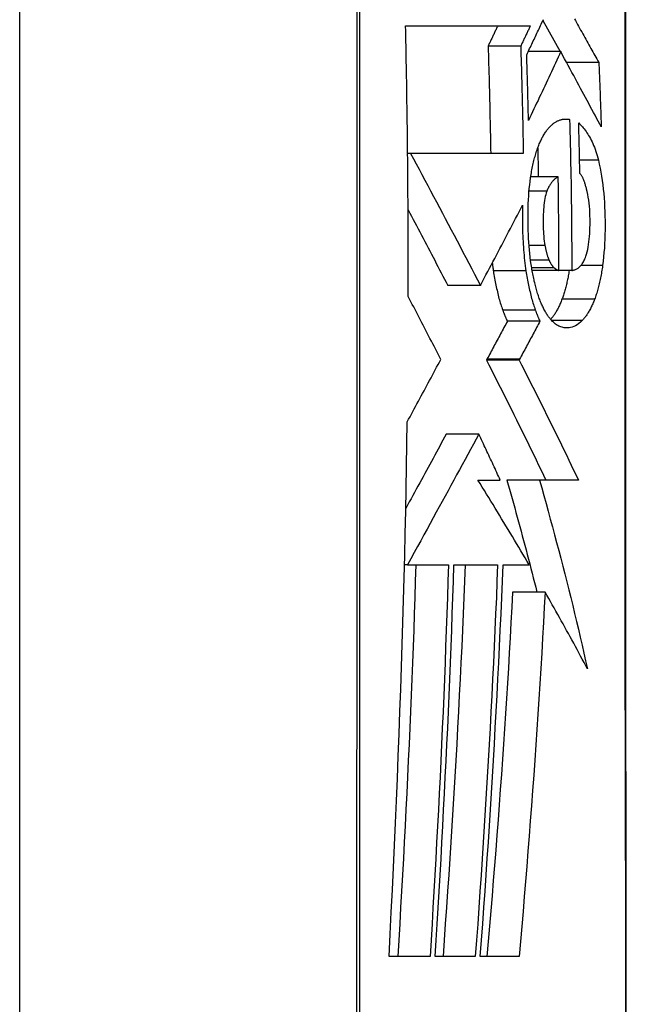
# Model space of a CAD drawing. Header units: inches. Extents: x 19 to 626, y 56 to 294.
# Tile 242 of 256: x 176.626 to 176.781, y 192.877 to 193.129. Entities that reach past the tile are written whole.
import ezdxf

# ---------------------------------------------------------------- set-up
doc = ezdxf.new("R2010")
doc.units = ezdxf.units.IN
doc.header["$MEASUREMENT"] = 0
doc.layers.add('Visible Edges(ANSI)', color=7, linetype='Continuous', lineweight=25)
doc.layers.add('Visible Tangent Edges(ANSI)', color=7, linetype='Continuous', lineweight=25)

msp = doc.modelspace()

# ---------------------------------------------------------------- linework, layer by layer
at = {"layer": 'Visible Edges(ANSI)'}
for p, q in [((176.62591, 192.63574), (176.62591, 193.49311)), ((176.72456, 193.12725), (176.75644, 193.12725)), ((176.75964, 193.1286), (176.76405, 193.1207)), ((176.75397, 193.12209), (176.74564, 193.12209)), ((176.7642, 193.1207), (176.75591, 193.1207)), ((176.77394, 193.11791), (176.7657, 193.11791)), ((176.76648, 193.10336), (176.76461, 193.10336)), ((176.72506, 193.09532), (176.72506, 193.09613)), ((176.72507, 193.09463), (176.72506, 193.09532)), ((176.72585, 193.09463), (176.72507, 193.09463)), ((176.75465, 193.09463), (176.72585, 193.09463)), ((176.76356, 193.08865), (176.75654, 193.08865)), ((176.76376, 193.06473), (176.7569, 193.06473)), ((176.76702, 193.06473), (176.76376, 193.06473)), ((176.74368, 193.06091), (176.73534, 193.06091)), ((176.74368, 193.06091), (176.74377, 193.06107)), ((176.75891, 193.05173), (176.75057, 193.05173)), ((176.74535, 193.04204), (176.74523, 193.0418)), ((176.75357, 193.0418), (176.74523, 193.0418)), ((176.75369, 193.04204), (176.75357, 193.0418)), ((176.74328, 193.02284), (176.73495, 193.02284)), ((176.74303, 193.01111), (176.74877, 193.01111)), ((176.75879, 193.01112), (176.75045, 193.01112)), ((176.76872, 193.01111), (176.75879, 193.01112)), ((176.72505, 192.98943), (176.72428, 192.98943)), ((176.72505, 192.98943), (176.72505, 192.98943)), ((176.72505, 192.98943), (176.7355, 192.98943)), ((176.73691, 192.98943), (176.74807, 192.98943)), ((176.74946, 192.98943), (176.75616, 192.98943)), ((176.7602, 192.98248), (176.75188, 192.98248)), ((176.73082, 192.88926), (176.72032, 192.88926)), ((176.74238, 192.88926), (176.73213, 192.88926)), ((176.75358, 192.88926), (176.74365, 192.88926))]:
    msp.add_line(p, q, dxfattribs=at)
at = {"layer": 'Visible Edges(ANSI)', "flags": 128}
for points in [[(176.78097, 192.86695), (176.78095, 192.88165), (176.78094, 192.89684), (176.78092, 192.91247), (176.78091, 192.92849), (176.78089, 192.94485), (176.78088, 192.96147), (176.78086, 192.97831), (176.78085, 192.99529), (176.78085, 193.01242), (176.78084, 193.02974), (176.78084, 193.04719), (176.78083, 193.06471), (176.78084, 193.08222), (176.78084, 193.09967), (176.78085, 193.11699), (176.78085, 193.13413)], [(176.72506, 193.09613), (176.72504, 193.09742), (176.72503, 193.09872), (176.72501, 193.10002), (176.725, 193.10132), (176.72498, 193.10261), (176.72496, 193.10391), (176.72494, 193.10521), (176.72493, 193.10651), (176.72491, 193.10781), (176.72489, 193.1091), (176.72487, 193.1104), (176.72485, 193.1117), (176.72483, 193.11299), (176.7248, 193.11429), (176.72478, 193.11559), (176.72476, 193.11688), (176.72474, 193.11818), (176.72471, 193.11948), (176.72469, 193.12077), (176.72466, 193.12207), (176.72464, 193.12336), (176.72461, 193.12466), (176.72459, 193.12595), (176.72456, 193.12725)], [(176.74811, 193.12725), (176.74801, 193.12704), (176.7479, 193.12682), (176.7478, 193.1266), (176.7477, 193.12639), (176.7476, 193.12617), (176.74749, 193.12596), (176.74739, 193.12574), (176.74729, 193.12553), (176.74719, 193.12531), (176.74708, 193.1251), (176.74698, 193.12488), (176.74688, 193.12467), (176.74678, 193.12445), (176.74667, 193.12424), (176.74657, 193.12402), (176.74647, 193.12381), (176.74636, 193.12359), (176.74626, 193.12338), (176.74616, 193.12316), (176.74605, 193.12295), (176.74595, 193.12273), (176.74585, 193.12252), (176.74574, 193.1223), (176.74564, 193.12209)], [(176.75644, 193.12725), (176.75633, 193.12704), (176.75623, 193.12682), (176.75613, 193.1266), (176.75603, 193.12639), (176.75593, 193.12617), (176.75582, 193.12596), (176.75572, 193.12574), (176.75562, 193.12553), (176.75552, 193.12531), (176.75541, 193.1251), (176.75531, 193.12488), (176.75521, 193.12467), (176.7551, 193.12445), (176.755, 193.12424), (176.7549, 193.12402), (176.7548, 193.12381), (176.75469, 193.12359), (176.75459, 193.12338), (176.75449, 193.12316), (176.75438, 193.12295), (176.75428, 193.12273), (176.75418, 193.12252), (176.75407, 193.1223), (176.75397, 193.12209)], [(176.75551, 193.11987), (176.7557, 193.12026), (176.75589, 193.12066), (176.75607, 193.12105), (176.75626, 193.12144), (176.75645, 193.12183), (176.75663, 193.12223), (176.75682, 193.12262), (176.75701, 193.12301), (176.75719, 193.1234), (176.75738, 193.1238), (176.75757, 193.12419), (176.75775, 193.12458), (176.75794, 193.12497), (176.75812, 193.12537), (176.75831, 193.12576), (176.75849, 193.12615), (176.75868, 193.12655), (176.75886, 193.12694), (176.75905, 193.12733), (176.75923, 193.12772), (176.75941, 193.12812), (176.7596, 193.12851), (176.75978, 193.1289)], [(176.76769, 193.12909), (176.76796, 193.1286), (176.76823, 193.12812), (176.7685, 193.12764), (176.76877, 193.12716), (176.76904, 193.12668), (176.7693, 193.1262), (176.76957, 193.12573), (176.76984, 193.12525), (176.7701, 193.12478), (176.77036, 193.12431), (176.77062, 193.12384), (176.77088, 193.12337), (176.77114, 193.12291), (176.7714, 193.12244), (176.77166, 193.12198), (176.77192, 193.12152), (176.77218, 193.12106), (176.77243, 193.12061), (176.77269, 193.12015), (176.77294, 193.1197), (176.77319, 193.11925), (176.77344, 193.1188), (176.77369, 193.11835), (176.77394, 193.11791)], [(176.74564, 193.12209), (176.74568, 193.12094), (176.74571, 193.1198), (176.74575, 193.11866), (176.74578, 193.11752), (176.74581, 193.11637), (176.74585, 193.11523), (176.74588, 193.11409), (176.74591, 193.11294), (176.74594, 193.1118), (176.74597, 193.11066), (176.746, 193.10952), (176.74603, 193.10837), (176.74605, 193.10723), (176.74608, 193.10608), (176.74611, 193.10494), (176.74613, 193.1038), (176.74616, 193.10265), (176.74618, 193.10151), (176.7462, 193.10036), (176.74623, 193.09921), (176.74625, 193.09807), (176.74627, 193.09692), (176.74629, 193.09578), (176.74631, 193.09463)], [(176.75397, 193.12209), (176.75401, 193.12094), (176.75404, 193.1198), (176.75408, 193.11866), (176.75411, 193.11751), (176.75415, 193.11637), (176.75418, 193.11522), (176.75421, 193.11408), (176.75424, 193.11294), (176.75427, 193.11179), (176.7543, 193.11065), (176.75433, 193.1095), (176.75436, 193.10836), (176.75439, 193.10722), (176.75442, 193.10607), (176.75444, 193.10493), (176.75447, 193.10379), (176.75449, 193.10264), (176.75452, 193.1015), (176.75454, 193.10036), (176.75456, 193.09921), (176.75459, 193.09807), (176.75461, 193.09692), (176.75463, 193.09578), (176.75465, 193.09463)], [(176.75597, 193.10309), (176.75595, 193.10379), (176.75593, 193.10449), (176.75592, 193.10519), (176.7559, 193.10589), (176.75588, 193.10659), (176.75587, 193.10729), (176.75585, 193.10799), (176.75583, 193.10869), (176.75581, 193.10939), (176.7558, 193.11009), (176.75578, 193.11079), (176.75576, 193.11149), (176.75574, 193.11219), (176.75572, 193.11289), (176.7557, 193.11358), (176.75568, 193.11428), (176.75566, 193.11498), (176.75564, 193.11568), (176.75562, 193.11638), (176.7556, 193.11708), (176.75558, 193.11778), (176.75556, 193.11848), (176.75553, 193.11917), (176.75551, 193.11987)], [(176.7642, 193.1207), (176.76386, 193.11997), (176.76352, 193.11923), (176.76319, 193.1185), (176.76285, 193.11776), (176.76251, 193.11703), (176.76217, 193.11629), (176.76183, 193.11555), (176.76149, 193.11482), (176.76115, 193.11408), (176.76081, 193.11335), (176.76046, 193.11261), (176.76012, 193.11188), (176.75978, 193.11114), (176.75943, 193.11041), (176.75909, 193.10968), (176.75874, 193.10894), (176.7584, 193.10821), (176.75805, 193.10748), (176.7577, 193.10675), (176.75736, 193.10601), (176.75701, 193.10528), (176.75666, 193.10455), (176.75631, 193.10382), (176.75597, 193.10309)], [(176.77456, 193.10144), (176.77417, 193.10217), (176.77377, 193.10291), (176.77338, 193.10364), (176.77298, 193.10439), (176.77258, 193.10513), (176.77218, 193.10588), (176.77177, 193.10663), (176.77137, 193.10739), (176.77096, 193.10815), (176.77054, 193.10892), (176.77012, 193.1097), (176.7697, 193.11048), (176.76928, 193.11127), (176.76884, 193.11207), (176.76841, 193.11288), (176.76797, 193.1137), (176.76752, 193.11454), (176.76706, 193.11538), (176.7666, 193.11623), (176.76614, 193.1171), (176.76566, 193.11798), (176.76518, 193.11887), (176.76469, 193.11978), (176.7642, 193.1207)], [(176.77394, 193.11791), (176.77397, 193.11722), (176.774, 193.11653), (176.77403, 193.11585), (176.77406, 193.11516), (176.77409, 193.11448), (176.77412, 193.11379), (176.77414, 193.11311), (176.77417, 193.11242), (176.7742, 193.11173), (176.77423, 193.11105), (176.77425, 193.11036), (176.77428, 193.10968), (176.7743, 193.10899), (176.77433, 193.1083), (176.77435, 193.10762), (176.77438, 193.10693), (176.7744, 193.10624), (176.77443, 193.10556), (176.77445, 193.10487), (176.77447, 193.10418), (176.7745, 193.1035), (176.77452, 193.10281), (176.77454, 193.10212), (176.77456, 193.10144)], [(176.75896, 193.09761), (176.75909, 193.09789), (176.75922, 193.09816), (176.75935, 193.09842), (176.75949, 193.09868), (176.75962, 193.09893), (176.75976, 193.09917), (176.75989, 193.0994), (176.76003, 193.09963), (176.76017, 193.09985), (176.76031, 193.10006), (176.76045, 193.10027), (176.76059, 193.10047), (176.76074, 193.10066), (176.76088, 193.10084), (176.76103, 193.10102), (176.76117, 193.10119), (176.76132, 193.10135), (176.76147, 193.10151), (176.76162, 193.10166), (176.76177, 193.10181), (176.76192, 193.10195), (176.76207, 193.10208), (176.76223, 193.1022), (176.76238, 193.10232)], [(176.76238, 193.10232), (176.76255, 193.10244), (176.76271, 193.10256), (176.76288, 193.10266), (176.76305, 193.10276), (176.76322, 193.10286), (176.76339, 193.10294), (176.76356, 193.10302), (176.76373, 193.10309), (176.7639, 193.10316), (176.76407, 193.10322), (176.76424, 193.10327), (176.76441, 193.10331), (176.76458, 193.10335), (176.76475, 193.10338), (176.76492, 193.10341), (176.76509, 193.10343), (176.76527, 193.10344), (176.76544, 193.10345), (176.76561, 193.10345), (176.76578, 193.10344), (176.76596, 193.10343), (176.76613, 193.10341), (176.76631, 193.10339), (176.76648, 193.10336)], [(176.76648, 193.10336), (176.76652, 193.10175), (176.76657, 193.10014), (176.76661, 193.09853), (176.76664, 193.09692), (176.76668, 193.09531), (176.76672, 193.0937), (176.76675, 193.09209), (176.76678, 193.09048), (176.76681, 193.08887), (176.76684, 193.08726), (176.76686, 193.08566), (176.76689, 193.08405), (176.76691, 193.08244), (176.76693, 193.08083), (176.76695, 193.07922), (176.76696, 193.07761), (176.76698, 193.076), (176.76699, 193.07439), (176.767, 193.07278), (176.76701, 193.07117), (176.76702, 193.06956), (176.76702, 193.06795), (176.76702, 193.06634), (176.76702, 193.06473)], [(176.7688, 193.10243), (176.76904, 193.1022), (176.76927, 193.10197), (176.76951, 193.10172), (176.76975, 193.10146), (176.76998, 193.10119), (176.77022, 193.1009), (176.77045, 193.1006), (176.77068, 193.10028), (176.7709, 193.09995), (176.77113, 193.0996), (176.77135, 193.09924), (176.77157, 193.09886), (176.77179, 193.09846), (176.772, 193.09805), (176.77221, 193.09761), (176.77241, 193.09716), (176.77261, 193.09669), (176.7728, 193.09621), (176.77299, 193.0957), (176.77317, 193.09518), (176.77334, 193.09464), (176.77351, 193.09408), (176.77367, 193.0935), (176.77383, 193.0929)], [(176.76911, 193.08948), (176.7691, 193.09002), (176.76909, 193.09056), (176.76908, 193.0911), (176.76906, 193.09164), (176.76905, 193.09218), (176.76904, 193.09272), (176.76903, 193.09326), (176.76902, 193.0938), (176.76901, 193.09434), (176.76899, 193.09488), (176.76898, 193.09542), (176.76897, 193.09596), (176.76896, 193.0965), (176.76894, 193.09704), (176.76893, 193.09757), (176.76892, 193.09811), (176.7689, 193.09865), (176.76889, 193.09919), (176.76887, 193.09973), (176.76886, 193.10027), (176.76885, 193.10081), (176.76883, 193.10135), (176.76882, 193.10189), (176.7688, 193.10243)], [(176.75664, 193.08927), (176.75671, 193.08969), (176.75678, 193.09009), (176.75686, 193.09049), (176.75693, 193.09089), (176.75701, 193.09128), (176.75709, 193.09167), (176.75718, 193.09205), (176.75727, 193.09243), (176.75736, 193.0928), (176.75745, 193.09316), (176.75754, 193.09352), (176.75764, 193.09388), (176.75774, 193.09422), (176.75784, 193.09457), (176.75794, 193.0949), (176.75805, 193.09523), (176.75815, 193.09555), (176.75826, 193.09587), (176.75838, 193.09618), (176.75849, 193.09648), (176.7586, 193.09677), (176.75872, 193.09706), (176.75884, 193.09734), (176.75896, 193.09761)], [(176.72522, 193.05805), (176.72523, 193.05958), (176.72523, 193.0611), (176.72523, 193.06263), (176.72523, 193.06415), (176.72523, 193.06567), (176.72523, 193.0672), (176.72523, 193.06872), (176.72522, 193.07025), (176.72522, 193.07177), (176.72522, 193.0733), (176.72521, 193.07482), (176.7252, 193.07634), (176.7252, 193.07787), (176.72519, 193.07939), (176.72518, 193.08092), (176.72517, 193.08244), (176.72516, 193.08397), (176.72515, 193.08549), (176.72514, 193.08702), (176.72513, 193.08854), (176.72512, 193.09006), (176.7251, 193.09159), (176.72509, 193.09311), (176.72507, 193.09463)], [(176.72585, 193.09463), (176.72657, 193.0933), (176.72728, 193.09195), (176.72801, 193.09059), (176.72874, 193.08922), (176.72947, 193.08784), (176.73021, 193.08645), (176.73095, 193.08505), (176.7317, 193.08365), (176.73244, 193.08224), (176.73319, 193.08083), (176.73395, 193.07941), (176.7347, 193.07799), (176.73545, 193.07657), (176.73621, 193.07514), (176.73696, 193.07371), (176.73772, 193.07228), (176.73847, 193.07085), (176.73922, 193.06942), (176.73997, 193.068), (176.74072, 193.06657), (176.74147, 193.06515), (176.74221, 193.06373), (176.74295, 193.06232), (176.74368, 193.06091)], [(176.75833, 193.09604), (176.75833, 193.09574), (176.75834, 193.09543), (176.75835, 193.09512), (176.75835, 193.09481), (176.75836, 193.0945), (176.75837, 193.0942), (176.75837, 193.09389), (176.75838, 193.09358), (176.75839, 193.09327), (176.75839, 193.09297), (176.7584, 193.09266), (176.7584, 193.09235), (176.75841, 193.09204), (176.75842, 193.09173), (176.75842, 193.09143), (176.75843, 193.09112), (176.75843, 193.09081), (176.75844, 193.0905), (176.75845, 193.09019), (176.75845, 193.08988), (176.75846, 193.08958), (176.75846, 193.08927), (176.75847, 193.08896), (176.75847, 193.08865)], [(176.77383, 193.0929), (176.77406, 193.09192), (176.77427, 193.09091), (176.77447, 193.08988), (176.77465, 193.08883), (176.77481, 193.08774), (176.77496, 193.08664), (176.77509, 193.08552), (176.7752, 193.08439), (176.7753, 193.08325), (176.77537, 193.0821), (176.77544, 193.08094), (176.77549, 193.07977), (176.77552, 193.0786), (176.77554, 193.07742), (176.77555, 193.07625), (176.77554, 193.07507), (176.77552, 193.0739), (176.77548, 193.07273), (176.77543, 193.07157), (176.77536, 193.07043), (176.77527, 193.06929), (176.77517, 193.06817), (176.77505, 193.06706), (176.77491, 193.06597)], [(176.75666, 193.06623), (176.75652, 193.06715), (176.7564, 193.06808), (176.7563, 193.06903), (176.7562, 193.06999), (176.75612, 193.07096), (176.75604, 193.07194), (176.75598, 193.07292), (176.75593, 193.07391), (176.7559, 193.07491), (176.75587, 193.07591), (176.75585, 193.07691), (176.75585, 193.07791), (176.75585, 193.0789), (176.75586, 193.07989), (176.75588, 193.08087), (176.75592, 193.08185), (176.75596, 193.08282), (176.75602, 193.08379), (176.75609, 193.08474), (176.75617, 193.08567), (176.75627, 193.0866), (176.75638, 193.0875), (176.7565, 193.0884), (176.75664, 193.08927)], [(176.77082, 193.08554), (176.77076, 193.08576), (176.7707, 193.08597), (176.77065, 193.08619), (176.77058, 193.0864), (176.77052, 193.0866), (176.77046, 193.08681), (176.7704, 193.08701), (176.77033, 193.08721), (176.77026, 193.0874), (176.77019, 193.08759), (176.77013, 193.08777), (176.77005, 193.08795), (176.76998, 193.08812), (176.76991, 193.08828), (176.76983, 193.08844), (176.76976, 193.08859), (176.76968, 193.08873), (176.7696, 193.08887), (176.76952, 193.08899), (176.76944, 193.08911), (176.76936, 193.08922), (176.76928, 193.08932), (176.76919, 193.0894), (176.76911, 193.08948)], [(176.76356, 193.08865), (176.76343, 193.08858), (176.7633, 193.0885), (176.76317, 193.08842), (176.76304, 193.08833), (176.76291, 193.08823), (176.76278, 193.08813), (176.76265, 193.08803), (176.76252, 193.08791), (176.76239, 193.08779), (176.76226, 193.08766), (176.76214, 193.08753), (176.76201, 193.08739), (176.76189, 193.08724), (176.76177, 193.08708), (176.76165, 193.08691), (176.76153, 193.08674), (176.76141, 193.08655), (176.7613, 193.08636), (176.76118, 193.08616), (176.76107, 193.08594), (176.76096, 193.08572), (176.76086, 193.08548), (176.76076, 193.08523), (176.76066, 193.08497)], [(176.76376, 193.06473), (176.76376, 193.06573), (176.76376, 193.06672), (176.76376, 193.06772), (176.76376, 193.06872), (176.76375, 193.06971), (176.76375, 193.07071), (176.76374, 193.07171), (176.76374, 193.0727), (176.76373, 193.0737), (176.76373, 193.0747), (176.76372, 193.07569), (176.76371, 193.07669), (176.7637, 193.07769), (176.76369, 193.07868), (176.76368, 193.07968), (176.76367, 193.08068), (176.76366, 193.08167), (176.76365, 193.08267), (176.76364, 193.08367), (176.76362, 193.08467), (176.76361, 193.08566), (176.7636, 193.08666), (176.76358, 193.08766), (176.76356, 193.08865)], [(176.76066, 193.08497), (176.76051, 193.08455), (176.76038, 193.0841), (176.76026, 193.08362), (176.76015, 193.0831), (176.76006, 193.08257), (176.75998, 193.08202), (176.75991, 193.08145), (176.75986, 193.08087), (176.75981, 193.08027), (176.75978, 193.07967), (176.75975, 193.07905), (176.75973, 193.07844), (176.75973, 193.07782), (176.75972, 193.07721), (176.75973, 193.07658), (176.75974, 193.07595), (176.75976, 193.07532), (176.75979, 193.07469), (176.75983, 193.07407), (176.75987, 193.07345), (176.75993, 193.07284), (176.76, 193.07224), (176.76008, 193.07166), (176.76018, 193.0711)], [(176.77064, 193.06835), (176.77081, 193.06889), (176.77096, 193.06946), (176.7711, 193.07006), (176.77123, 193.0707), (176.77133, 193.07135), (176.77142, 193.07203), (176.7715, 193.07272), (176.77157, 193.07343), (176.77162, 193.07415), (176.77166, 193.07488), (176.77168, 193.07561), (176.7717, 193.07635), (176.7717, 193.0771), (176.7717, 193.07786), (176.77169, 193.07869), (176.77166, 193.07951), (176.77161, 193.08032), (176.77155, 193.08113), (176.77147, 193.08192), (176.77137, 193.0827), (176.77126, 193.08345), (176.77113, 193.08417), (176.77098, 193.08487), (176.77082, 193.08554)], [(176.72519, 193.0802), (176.72561, 193.0794), (176.72604, 193.0786), (176.72646, 193.07779), (176.72689, 193.07699), (176.72731, 193.07618), (176.72774, 193.07538), (176.72817, 193.07457), (176.72859, 193.07376), (176.72902, 193.07296), (176.72944, 193.07215), (176.72987, 193.07134), (176.73029, 193.07053), (176.73072, 193.06973), (176.73114, 193.06892), (176.73157, 193.06811), (176.73199, 193.06731), (176.73241, 193.06651), (176.73283, 193.0657), (176.73325, 193.0649), (176.73367, 193.0641), (176.73409, 193.0633), (176.73451, 193.0625), (176.73493, 193.06171), (176.73534, 193.06091)], [(176.74377, 193.06107), (176.74421, 193.06191), (176.74466, 193.06275), (176.7451, 193.06359), (176.74554, 193.06443), (176.74599, 193.06527), (176.74644, 193.06611), (176.74688, 193.06696), (176.74733, 193.06781), (176.74778, 193.06866), (176.74822, 193.0695), (176.74867, 193.07035), (176.74912, 193.0712), (176.74956, 193.07206), (176.75001, 193.07291), (176.75046, 193.07376), (176.7509, 193.07461), (176.75135, 193.07546), (176.75179, 193.07631), (176.75224, 193.07716), (176.75268, 193.07801), (176.75312, 193.07886), (176.75356, 193.07971), (176.754, 193.08056), (176.75444, 193.08141)], [(176.75444, 193.08141), (176.75443, 193.0807), (176.75441, 193.07999), (176.7544, 193.07928), (176.7544, 193.07857), (176.7544, 193.07786), (176.7544, 193.07714), (176.75441, 193.07642), (176.75442, 193.0757), (176.75444, 193.07499), (176.75447, 193.07427), (176.75449, 193.07355), (176.75453, 193.07284), (176.75457, 193.07213), (176.75461, 193.07142), (176.75466, 193.07071), (176.75471, 193.07001), (176.75477, 193.06931), (176.75483, 193.06862), (176.7549, 193.06793), (176.75498, 193.06725), (176.75506, 193.06658), (176.75514, 193.06591), (176.75523, 193.06524), (176.75533, 193.06459)], [(176.76018, 193.0711), (176.76021, 193.07092), (176.76025, 193.07074), (176.76028, 193.07056), (176.76032, 193.07039), (176.76035, 193.07022), (176.76039, 193.07005), (176.76043, 193.06988), (176.76047, 193.06971), (176.76051, 193.06954), (176.76055, 193.06938), (176.76059, 193.06922), (176.76064, 193.06906), (176.76068, 193.0689), (176.76072, 193.06875), (176.76077, 193.0686), (176.76082, 193.06845), (176.76086, 193.0683), (176.76091, 193.06816), (176.76096, 193.06802), (176.76101, 193.06789), (176.76106, 193.06775), (176.76112, 193.06762), (176.76117, 193.06749), (176.76122, 193.06737)], [(176.74671, 193.06663), (176.74672, 193.06654), (176.74673, 193.06646), (176.74674, 193.06637), (176.74675, 193.06629), (176.74676, 193.0662), (176.74677, 193.06611), (176.74678, 193.06603), (176.7468, 193.06594), (176.74681, 193.06586), (176.74682, 193.06577), (176.74683, 193.06569), (176.74684, 193.0656), (176.74685, 193.06552), (176.74687, 193.06543), (176.74688, 193.06535), (176.74689, 193.06526), (176.7469, 193.06518), (176.74691, 193.06509), (176.74693, 193.06501), (176.74694, 193.06492), (176.74695, 193.06484), (176.74696, 193.06475), (176.74698, 193.06467), (176.74699, 193.06459)], [(176.76122, 193.06737), (176.76127, 193.06726), (176.76132, 193.06715), (176.76137, 193.06704), (176.76142, 193.06694), (176.76148, 193.06684), (176.76153, 193.06674), (176.76158, 193.06664), (176.76163, 193.06655), (176.76168, 193.06646), (176.76174, 193.06637), (176.76179, 193.06628), (176.76185, 193.0662), (176.7619, 193.06612), (176.76196, 193.06604), (176.76201, 193.06596), (176.76207, 193.06589), (176.76212, 193.06582), (176.76218, 193.06575), (176.76224, 193.06568), (176.7623, 193.06562), (176.76235, 193.06556), (176.76241, 193.06551), (176.76247, 193.06545), (176.76253, 193.0654)], [(176.76702, 193.06473), (176.76719, 193.06475), (176.76735, 193.06478), (176.76751, 193.06482), (176.76768, 193.06487), (176.76784, 193.06492), (176.768, 193.06498), (176.76816, 193.06506), (176.76832, 193.06514), (176.76848, 193.06523), (176.76864, 193.06534), (176.7688, 193.06545), (176.76896, 193.06558), (176.76911, 193.06572), (176.76927, 193.06588), (176.76942, 193.06605), (176.76957, 193.06623), (176.76972, 193.06644), (176.76986, 193.06665), (176.77, 193.06689), (176.77014, 193.06714), (176.77027, 193.06742), (176.7704, 193.06771), (176.77053, 193.06802), (176.77064, 193.06835)], [(176.74699, 193.06459), (176.74706, 193.06412), (176.74714, 193.06365), (176.74721, 193.06319), (176.74729, 193.06273), (176.74737, 193.06227), (176.74746, 193.06182), (176.74755, 193.06138), (176.74763, 193.06094), (176.74773, 193.0605), (176.74782, 193.06007), (176.74792, 193.05964), (176.74802, 193.05922), (176.74812, 193.0588), (176.74822, 193.05839), (176.74833, 193.05798), (176.74843, 193.05758), (176.74854, 193.05719), (176.74865, 193.0568), (176.74877, 193.05642), (176.74888, 193.05604), (176.749, 193.05567), (176.74912, 193.05531), (176.74925, 193.05495), (176.74937, 193.0546)], [(176.75533, 193.06459), (176.7554, 193.06412), (176.75548, 193.06365), (176.75556, 193.06319), (176.75564, 193.06273), (176.75572, 193.06227), (176.7558, 193.06182), (176.75589, 193.06138), (176.75598, 193.06094), (176.75607, 193.0605), (176.75616, 193.06007), (176.75626, 193.05964), (176.75636, 193.05922), (176.75646, 193.0588), (176.75656, 193.05839), (176.75667, 193.05798), (176.75677, 193.05758), (176.75688, 193.05719), (176.757, 193.0568), (176.75711, 193.05642), (176.75723, 193.05604), (176.75735, 193.05567), (176.75747, 193.05531), (176.75759, 193.05495), (176.75771, 193.0546)], [(176.75873, 193.05758), (176.75862, 193.05789), (176.75851, 193.0582), (176.75841, 193.05851), (176.75831, 193.05883), (176.75821, 193.05916), (176.75811, 193.05949), (176.75801, 193.05983), (176.75791, 193.06017), (176.75782, 193.06052), (176.75773, 193.06087), (176.75764, 193.06122), (176.75755, 193.06159), (176.75746, 193.06195), (176.75738, 193.06232), (176.7573, 193.0627), (176.75722, 193.06307), (176.75714, 193.06345), (176.75707, 193.06384), (176.75699, 193.06423), (176.75692, 193.06462), (176.75685, 193.06502), (176.75679, 193.06542), (176.75672, 193.06582), (176.75666, 193.06623)], [(176.76253, 193.0654), (176.76258, 193.06536), (176.76263, 193.06532), (176.76268, 193.06528), (176.76273, 193.06524), (176.76278, 193.06521), (176.76283, 193.06517), (176.76288, 193.06513), (176.76293, 193.0651), (176.76299, 193.06506), (176.76304, 193.06503), (176.76309, 193.065), (176.76314, 193.06497), (176.76319, 193.06494), (176.76324, 193.06491), (176.7633, 193.06489), (176.76335, 193.06486), (176.7634, 193.06484), (176.76345, 193.06482), (176.7635, 193.0648), (176.76356, 193.06478), (176.76361, 193.06477), (176.76366, 193.06475), (176.76371, 193.06474), (176.76376, 193.06473)], [(176.76638, 193.06473), (176.76632, 193.06438), (176.76627, 193.06404), (176.76621, 193.0637), (176.76614, 193.06336), (176.76608, 193.06303), (176.76602, 193.0627), (176.76595, 193.06237), (176.76588, 193.06205), (176.76581, 193.06172), (176.76573, 193.06141), (176.76566, 193.06109), (176.76558, 193.06078), (176.7655, 193.06047), (176.76542, 193.06017), (176.76534, 193.05987), (176.76526, 193.05957), (176.76517, 193.05928), (176.76509, 193.059), (176.765, 193.05872), (176.76491, 193.05844), (176.76482, 193.05817), (176.76473, 193.0579), (176.76463, 193.05763), (176.76453, 193.05737)], [(176.77491, 193.06597), (176.77485, 193.06556), (176.77479, 193.06516), (176.77473, 193.06476), (176.77466, 193.06436), (176.7746, 193.06397), (176.77453, 193.06358), (176.77446, 193.06319), (176.77438, 193.06281), (176.7743, 193.06244), (176.77423, 193.06206), (176.77414, 193.0617), (176.77406, 193.06133), (176.77397, 193.06097), (176.77388, 193.06062), (176.77379, 193.06027), (176.7737, 193.05992), (176.7736, 193.05958), (176.77351, 193.05925), (176.77341, 193.05892), (176.77331, 193.0586), (176.7732, 193.05829), (176.7731, 193.05798), (176.77299, 193.05767), (176.77288, 193.05737)], [(176.73356, 193.04196), (176.73322, 193.04263), (176.73287, 193.0433), (176.73253, 193.04397), (176.73218, 193.04465), (176.73184, 193.04532), (176.73149, 193.04599), (176.73114, 193.04666), (176.73079, 193.04733), (176.73045, 193.048), (176.7301, 193.04868), (176.72975, 193.04935), (176.7294, 193.05002), (176.72905, 193.05069), (176.72871, 193.05136), (176.72836, 193.05203), (176.72801, 193.0527), (176.72766, 193.05337), (176.72731, 193.05404), (176.72696, 193.05471), (176.72662, 193.05538), (176.72627, 193.05605), (176.72592, 193.05672), (176.72557, 193.05738), (176.72522, 193.05805)], [(176.76183, 193.05199), (176.76168, 193.05215), (176.76154, 193.05232), (176.7614, 193.05249), (176.76126, 193.05267), (176.76112, 193.05285), (176.76098, 193.05304), (176.76085, 193.05324), (176.76071, 193.05344), (176.76058, 193.05365), (176.76045, 193.05387), (176.76032, 193.05409), (176.76019, 193.05432), (176.76006, 193.05455), (176.75993, 193.05479), (176.7598, 193.05504), (176.75968, 193.0553), (176.75955, 193.05556), (176.75943, 193.05583), (176.75931, 193.0561), (176.75919, 193.05638), (176.75907, 193.05667), (176.75896, 193.05697), (176.75884, 193.05727), (176.75873, 193.05758)], [(176.76453, 193.05737), (176.76443, 193.05709), (176.76432, 193.05682), (176.76421, 193.05655), (176.7641, 193.05628), (176.76398, 193.05603), (176.76387, 193.05578), (176.76375, 193.05553), (176.76364, 193.05529), (176.76352, 193.05506), (176.7634, 193.05483), (176.76328, 193.05461), (176.76316, 193.05439), (176.76304, 193.05418), (176.76292, 193.05397), (176.76279, 193.05377), (176.76267, 193.05358), (176.76254, 193.05339), (176.76241, 193.05321), (176.76228, 193.05303), (176.76216, 193.05285), (176.76203, 193.05269), (176.76189, 193.05252), (176.76176, 193.05236), (176.76163, 193.05221)], [(176.77288, 193.05737), (176.77276, 193.05707), (176.77264, 193.05677), (176.77252, 193.05649), (176.7724, 193.0562), (176.77228, 193.05593), (176.77216, 193.05566), (176.77203, 193.0554), (176.77191, 193.05514), (176.77178, 193.0549), (176.77165, 193.05465), (176.77152, 193.05442), (176.77139, 193.05419), (176.77125, 193.05397), (176.77112, 193.05375), (176.77099, 193.05354), (176.77085, 193.05334), (176.77071, 193.05315), (176.77057, 193.05295), (176.77043, 193.05277), (176.77029, 193.05259), (176.77015, 193.05242), (176.77001, 193.05225), (176.76986, 193.05209), (176.76972, 193.05194)], [(176.74937, 193.0546), (176.74942, 193.05446), (176.74946, 193.05433), (176.74951, 193.05421), (176.74956, 193.05408), (176.74961, 193.05395), (176.74966, 193.05383), (176.74971, 193.0537), (176.74975, 193.05358), (176.7498, 193.05345), (176.74985, 193.05333), (176.7499, 193.05321), (176.74995, 193.05309), (176.75, 193.05297), (176.75005, 193.05285), (176.7501, 193.05274), (176.75015, 193.05262), (176.75021, 193.05251), (176.75026, 193.05239), (176.75031, 193.05228), (176.75036, 193.05217), (176.75041, 193.05206), (176.75047, 193.05195), (176.75052, 193.05184), (176.75057, 193.05173)], [(176.75771, 193.0546), (176.75776, 193.05446), (176.75781, 193.05433), (176.75785, 193.05421), (176.7579, 193.05408), (176.75795, 193.05395), (176.758, 193.05383), (176.75805, 193.0537), (176.7581, 193.05358), (176.75815, 193.05345), (176.75819, 193.05333), (176.75824, 193.05321), (176.75829, 193.05309), (176.75834, 193.05297), (176.75839, 193.05285), (176.75845, 193.05274), (176.7585, 193.05262), (176.75855, 193.05251), (176.7586, 193.05239), (176.75865, 193.05228), (176.7587, 193.05217), (176.75875, 193.05206), (176.75881, 193.05195), (176.75886, 193.05184), (176.75891, 193.05173)], [(176.75057, 193.05173), (176.75035, 193.05132), (176.75014, 193.05092), (176.74992, 193.05052), (176.7497, 193.05011), (176.74948, 193.04971), (176.74927, 193.0493), (176.74905, 193.0489), (176.74883, 193.04849), (176.74861, 193.04809), (176.7484, 193.04768), (176.74818, 193.04728), (176.74796, 193.04687), (176.74774, 193.04647), (176.74753, 193.04606), (176.74731, 193.04566), (176.74709, 193.04526), (176.74687, 193.04485), (176.74666, 193.04445), (176.74644, 193.04405), (176.74622, 193.04364), (176.746, 193.04324), (176.74579, 193.04284), (176.74557, 193.04244), (176.74535, 193.04204)], [(176.75891, 193.05173), (176.7587, 193.05132), (176.75848, 193.05092), (176.75826, 193.05052), (176.75804, 193.05011), (176.75783, 193.04971), (176.75761, 193.0493), (176.75739, 193.0489), (176.75717, 193.04849), (176.75696, 193.04809), (176.75674, 193.04768), (176.75652, 193.04728), (176.7563, 193.04687), (176.75609, 193.04647), (176.75587, 193.04606), (176.75565, 193.04566), (176.75543, 193.04526), (176.75521, 193.04485), (176.755, 193.04445), (176.75478, 193.04405), (176.75456, 193.04364), (176.75435, 193.04324), (176.75413, 193.04284), (176.75391, 193.04244), (176.75369, 193.04204)], [(176.76972, 193.05194), (176.76929, 193.05152), (176.76886, 193.05116), (176.76843, 193.05085), (176.76799, 193.05059), (176.76755, 193.05038), (176.76712, 193.05023), (176.76671, 193.05013), (176.76633, 193.05006), (176.76599, 193.05003), (176.76567, 193.05002), (176.76539, 193.05003), (176.76511, 193.05006), (176.76483, 193.05011), (176.76455, 193.05018), (176.76427, 193.05027), (176.76399, 193.05038), (176.76372, 193.0505), (176.76344, 193.05065), (176.76317, 193.05082), (176.7629, 193.05101), (176.76263, 193.05122), (176.76236, 193.05146), (176.76209, 193.05171), (176.76183, 193.05199)], [(176.72498, 193.02601), (176.72533, 193.02667), (176.72569, 193.02732), (176.72604, 193.02798), (176.7264, 193.02864), (176.72675, 193.0293), (176.72711, 193.02996), (176.72747, 193.03063), (176.72782, 193.03129), (176.72818, 193.03196), (176.72854, 193.03262), (176.7289, 193.03329), (176.72926, 193.03395), (176.72962, 193.03462), (176.72998, 193.03529), (176.73034, 193.03596), (176.7307, 193.03662), (176.73106, 193.03729), (176.73141, 193.03796), (176.73177, 193.03863), (176.73213, 193.03929), (176.73249, 193.03996), (176.73285, 193.04063), (176.73321, 193.0413), (176.73356, 193.04196)], [(176.74523, 193.0418), (176.74586, 193.04055), (176.7465, 193.0393), (176.74714, 193.03804), (176.74778, 193.03678), (176.74842, 193.03551), (176.74906, 193.03424), (176.7497, 193.03297), (176.75034, 193.03169), (176.75098, 193.03041), (176.75162, 193.02913), (176.75226, 193.02785), (176.75289, 193.02656), (176.75353, 193.02528), (176.75417, 193.02399), (176.7548, 193.0227), (176.75543, 193.02141), (176.75606, 193.02012), (176.75669, 193.01883), (176.75731, 193.01754), (176.75794, 193.01626), (176.75855, 193.01497), (176.75917, 193.01369), (176.75978, 193.0124), (176.76039, 193.01112)], [(176.75357, 193.0418), (176.7542, 193.04055), (176.75484, 193.0393), (176.75548, 193.03804), (176.75612, 193.03678), (176.75676, 193.03551), (176.7574, 193.03424), (176.75804, 193.03297), (176.75868, 193.03169), (176.75932, 193.03041), (176.75996, 193.02913), (176.7606, 193.02784), (176.76123, 193.02656), (176.76187, 193.02527), (176.7625, 193.02398), (176.76314, 193.02269), (176.76377, 193.0214), (176.7644, 193.02011), (176.76503, 193.01883), (176.76565, 193.01754), (176.76627, 193.01625), (176.76689, 193.01496), (176.7675, 193.01368), (176.76812, 193.01239), (176.76872, 193.01111)], [(176.72032, 192.88926), (176.72061, 192.89496), (176.7209, 192.90065), (176.72118, 192.90635), (176.72145, 192.91204), (176.72172, 192.91774), (176.72197, 192.92344), (176.72222, 192.92913), (176.72246, 192.93483), (176.72269, 192.94054), (176.72291, 192.94624), (176.72312, 192.95194), (176.72332, 192.95764), (176.72352, 192.96334), (176.7237, 192.96903), (176.72387, 192.97472), (176.72404, 192.98041), (176.72419, 192.9861), (176.72433, 192.9918), (176.72447, 192.99749), (176.72459, 193.00319), (176.7247, 193.00889), (176.72481, 193.0146), (176.7249, 193.02031), (176.72498, 193.02601)], [(176.73495, 193.02284), (176.73453, 193.02207), (176.73411, 193.0213), (176.73369, 193.02053), (176.73327, 193.01976), (176.73285, 193.01899), (176.73243, 193.01822), (176.73201, 193.01745), (176.73159, 193.01667), (176.73116, 193.01589), (176.73074, 193.01512), (176.73031, 193.01433), (176.72989, 193.01355), (176.72946, 193.01276), (176.72903, 193.01197), (176.72859, 193.01118), (176.72816, 193.01038), (176.72772, 193.00958), (176.72729, 193.00878), (176.72685, 193.00797), (176.7264, 193.00716), (176.72596, 193.00635), (176.72551, 193.00553), (176.72506, 193.0047), (176.72461, 193.00387)], [(176.74328, 193.02284), (176.74258, 193.02155), (176.74188, 193.02026), (176.74117, 193.01896), (176.74047, 193.01766), (176.73976, 193.01636), (176.73904, 193.01505), (176.73832, 193.01374), (176.7376, 193.01242), (176.73688, 193.01109), (176.73615, 193.00975), (176.73541, 193.00839), (176.73467, 193.00703), (176.73392, 193.00566), (176.73316, 193.00427), (176.73239, 193.00287), (176.73162, 193.00145), (176.73083, 193.00002), (176.73004, 192.99856), (176.72924, 192.99709), (176.72842, 192.9956), (176.7276, 192.99409), (176.72676, 192.99256), (176.72591, 192.99101), (176.72505, 192.98943)], [(176.74877, 193.01111), (176.74854, 193.0116), (176.74832, 193.01209), (176.74809, 193.01258), (176.74786, 193.01307), (176.74764, 193.01356), (176.74741, 193.01405), (176.74718, 193.01454), (176.74695, 193.01503), (176.74673, 193.01552), (176.7465, 193.016), (176.74627, 193.01649), (176.74604, 193.01698), (176.74581, 193.01747), (176.74558, 193.01796), (176.74535, 193.01845), (176.74512, 193.01894), (176.74489, 193.01943), (176.74466, 193.01991), (176.74444, 193.0204), (176.74421, 193.02089), (176.74398, 193.02138), (176.74375, 193.02187), (176.74351, 193.02235), (176.74328, 193.02284)], [(176.75616, 192.98943), (176.75563, 192.99033), (176.75509, 192.99124), (176.75456, 192.99214), (176.75402, 192.99305), (176.75348, 192.99396), (176.75293, 192.99486), (176.75239, 192.99577), (176.75185, 192.99668), (176.7513, 192.99759), (176.75075, 192.99849), (176.75021, 192.9994), (176.74966, 193.00031), (176.74911, 193.00121), (176.74856, 193.00212), (176.74801, 193.00302), (176.74745, 193.00393), (176.7469, 193.00483), (176.74635, 193.00573), (176.7458, 193.00663), (176.74524, 193.00753), (176.74469, 193.00843), (176.74414, 193.00933), (176.74358, 193.01022), (176.74303, 193.01111)], [(176.75045, 193.01112), (176.75079, 193.00994), (176.75112, 193.00876), (176.75146, 193.00757), (176.75179, 193.00638), (176.75212, 193.00519), (176.75245, 193.00401), (176.75277, 193.00282), (176.7531, 193.00163), (176.75342, 193.00043), (176.75375, 192.99924), (176.75407, 192.99805), (176.75439, 192.99686), (176.75471, 192.99566), (176.75502, 192.99447), (176.75534, 192.99327), (176.75565, 192.99208), (176.75597, 192.99088), (176.75628, 192.98968), (176.75659, 192.98848), (176.7569, 192.98728), (176.7572, 192.98609), (176.75751, 192.98489), (176.75781, 192.98369), (176.75811, 192.98248)], [(176.75879, 193.01112), (176.75935, 193.00913), (176.7599, 193.00714), (176.76046, 193.00515), (176.76101, 193.00315), (176.76155, 193.00115), (176.7621, 192.99915), (176.76263, 192.99714), (176.76317, 192.99514), (176.7637, 192.99313), (176.76422, 192.99112), (176.76474, 192.98911), (176.76526, 192.9871), (176.76577, 192.98508), (176.76628, 192.98307), (176.76678, 192.98105), (176.76727, 192.97903), (176.76776, 192.97701), (176.76825, 192.97499), (176.76872, 192.97296), (176.7692, 192.97094), (176.76966, 192.96891), (176.77012, 192.96689), (176.77058, 192.96486), (176.77102, 192.96283)], [(176.72717, 192.98943), (176.72704, 192.98526), (176.72691, 192.98109), (176.72677, 192.97692), (176.72662, 192.97275), (176.72647, 192.96858), (176.72631, 192.96441), (176.72615, 192.96025), (176.72598, 192.95608), (176.7258, 192.95191), (176.72562, 192.94774), (176.72544, 192.94356), (176.72524, 192.93939), (176.72505, 192.93521), (176.72484, 192.93103), (176.72463, 192.92685), (176.72442, 192.92267), (176.7242, 192.9185), (176.72398, 192.91432), (176.72375, 192.91014), (176.72352, 192.90596), (176.72328, 192.90179), (176.72304, 192.89761), (176.72279, 192.89344), (176.72254, 192.88926)], [(176.7355, 192.98943), (176.73537, 192.98526), (176.73523, 192.98108), (176.73509, 192.97691), (176.73494, 192.97274), (176.73479, 192.96856), (176.73463, 192.96439), (176.73447, 192.96021), (176.73429, 192.95603), (176.73412, 192.95185), (176.73393, 192.94768), (176.73374, 192.9435), (176.73355, 192.93932), (176.73335, 192.93515), (176.73314, 192.93097), (176.73293, 192.9268), (176.73272, 192.92262), (176.73249, 192.91845), (176.73227, 192.91428), (176.73204, 192.91011), (176.7318, 192.90594), (176.73156, 192.90177), (176.73132, 192.8976), (176.73107, 192.89343), (176.73082, 192.88926)], [(176.73213, 192.88926), (176.73239, 192.89343), (176.73264, 192.89759), (176.73289, 192.90176), (176.73313, 192.90593), (176.73337, 192.91009), (176.73361, 192.91426), (176.73384, 192.91843), (176.73406, 192.9226), (176.73428, 192.92678), (176.7345, 192.93095), (176.73471, 192.93512), (176.73491, 192.9393), (176.73511, 192.94347), (176.73531, 192.94765), (176.73549, 192.95183), (176.73568, 192.95601), (176.73585, 192.96018), (176.73602, 192.96436), (176.73619, 192.96854), (176.73634, 192.97272), (176.73649, 192.9769), (176.73664, 192.98108), (176.73678, 192.98525), (176.73691, 192.98943)], [(176.73975, 192.98943), (176.73959, 192.98526), (176.73942, 192.98109), (176.73925, 192.97692), (176.73907, 192.97275), (176.73889, 192.96859), (176.73869, 192.96442), (176.73849, 192.96025), (176.73828, 192.95609), (176.73807, 192.95192), (176.73785, 192.94775), (176.73762, 192.94357), (176.73738, 192.9394), (176.73714, 192.93522), (176.73689, 192.93104), (176.73664, 192.92686), (176.73638, 192.92268), (176.73612, 192.9185), (176.73585, 192.91432), (176.73557, 192.91014), (176.73529, 192.90597), (176.735, 192.90179), (176.73471, 192.89761), (176.73442, 192.89344), (176.73412, 192.88926)], [(176.74807, 192.98943), (176.74791, 192.98526), (176.74775, 192.98109), (176.74757, 192.97692), (176.74739, 192.97275), (176.7472, 192.96858), (176.747, 192.96441), (176.7468, 192.96024), (176.74659, 192.95606), (176.74637, 192.95189), (176.74615, 192.94771), (176.74592, 192.94353), (176.74568, 192.93935), (176.74543, 192.93517), (176.74518, 192.93099), (176.74493, 192.92681), (176.74467, 192.92264), (176.7444, 192.91846), (176.74413, 192.91428), (176.74385, 192.91011), (176.74356, 192.90593), (176.74328, 192.90176), (176.74298, 192.89759), (176.74269, 192.89343), (176.74238, 192.88926)], [(176.74365, 192.88926), (176.74396, 192.89344), (176.74426, 192.89761), (176.74456, 192.90179), (176.74486, 192.90597), (176.74515, 192.91015), (176.74543, 192.91433), (176.74571, 192.91851), (176.74598, 192.92269), (176.74625, 192.92687), (176.74651, 192.93105), (176.74677, 192.93523), (176.74702, 192.9394), (176.74726, 192.94358), (176.74749, 192.94775), (176.74772, 192.95192), (176.74795, 192.95609), (176.74816, 192.96026), (176.74837, 192.96442), (176.74857, 192.96859), (176.74876, 192.97276), (176.74895, 192.97692), (176.74913, 192.98109), (176.7493, 192.98526), (176.74946, 192.98943)], [(176.75188, 192.98248), (176.75169, 192.97859), (176.75148, 192.9747), (176.75127, 192.97081), (176.75105, 192.96692), (176.75082, 192.96304), (176.75058, 192.95915), (176.75034, 192.95527), (176.75009, 192.95139), (176.74984, 192.9475), (176.74958, 192.94362), (176.74931, 192.93974), (176.74904, 192.93586), (176.74876, 192.93198), (176.74847, 192.92811), (176.74818, 192.92423), (176.74788, 192.92035), (176.74758, 192.91647), (176.74727, 192.91259), (176.74696, 192.9087), (176.74665, 192.90481), (176.74632, 192.90093), (176.746, 192.89704), (176.74567, 192.89315), (176.74533, 192.88926)], [(176.7602, 192.98248), (176.76, 192.97858), (176.75979, 192.97467), (176.75957, 192.97076), (176.75935, 192.96685), (176.75912, 192.96295), (176.75888, 192.95904), (176.75863, 192.95513), (176.75838, 192.95122), (176.75812, 192.94732), (176.75785, 192.94342), (176.75758, 192.93952), (176.7573, 192.93562), (176.75702, 192.93173), (176.75673, 192.92784), (176.75643, 192.92395), (176.75613, 192.92007), (176.75583, 192.9162), (176.75552, 192.91233), (176.75521, 192.90847), (176.75489, 192.90461), (176.75457, 192.90076), (176.75424, 192.89692), (176.75391, 192.89309), (176.75358, 192.88926)], [(176.77102, 192.96283), (176.77059, 192.96365), (176.77016, 192.96448), (176.76972, 192.9653), (176.76929, 192.96612), (176.76885, 192.96694), (176.76841, 192.96776), (176.76796, 192.96858), (176.76752, 192.96941), (176.76707, 192.97023), (176.76662, 192.97105), (176.76617, 192.97187), (176.76572, 192.97269), (176.76527, 192.97351), (176.76481, 192.97433), (176.76436, 192.97515), (176.7639, 192.97597), (176.76344, 192.97678), (176.76298, 192.9776), (176.76252, 192.97842), (176.76206, 192.97923), (176.7616, 192.98005), (176.76113, 192.98086), (176.76067, 192.98167), (176.7602, 192.98248)]]:
    msp.add_lwpolyline(points, dxfattribs=at)
at = {"layer": 'Visible Tangent Edges(ANSI)'}
for p, q in [((176.77383, 193.0929), (176.76904, 193.0929)), ((176.76066, 193.08497), (176.75611, 193.08497)), ((176.76018, 193.0711), (176.7561, 193.0711)), ((176.76122, 193.06737), (176.75649, 193.06737)), ((176.75533, 193.06459), (176.74699, 193.06459)), ((176.76253, 193.0654), (176.75679, 193.0654)), ((176.77491, 193.06597), (176.76935, 193.06597)), ((176.77288, 193.05737), (176.76453, 193.05737)), ((176.75771, 193.0546), (176.74937, 193.0546)), ((176.76972, 193.05194), (176.76187, 193.05194)), ((176.75369, 193.04204), (176.74535, 193.04204)), ((176.72505, 192.98943), (176.72428, 192.98943))]:
    msp.add_line(p, q, dxfattribs=at)
at = {"layer": 'Visible Tangent Edges(ANSI)', "flags": 128}
for points in [[(176.71187, 193.47401), (176.7119, 193.44106), (176.71192, 193.40776), (176.71194, 193.37413), (176.71197, 193.34022), (176.71199, 193.30607), (176.71201, 193.27172), (176.71203, 193.2372), (176.71204, 193.20256), (176.71205, 193.16785), (176.71206, 193.1331), (176.71207, 193.09837), (176.71207, 193.06364), (176.71207, 193.02893), (176.71206, 192.99422), (176.71205, 192.95956), (176.71204, 192.92498), (176.71203, 192.89053), (176.71201, 192.85623)], [(176.71284, 192.85679), (176.71283, 192.89098), (176.71283, 192.92534), (176.71283, 192.95983), (176.71282, 192.9944), (176.71282, 193.02901), (176.71282, 193.06364), (176.71282, 193.09828), (176.71282, 193.13293), (176.71283, 193.16758), (176.71283, 193.20221), (176.71283, 193.23675), (176.71284, 193.27116), (176.71284, 193.30541), (176.71285, 193.33945), (176.71285, 193.37325), (176.71285, 193.40676), (176.71285, 193.43993), (176.71286, 193.47276)], [(176.78086, 193.2933), (176.78083, 193.2771), (176.7808, 193.26018), (176.78076, 193.24257), (176.78073, 193.22435), (176.7807, 193.20557), (176.78066, 193.18628), (176.78063, 193.16657), (176.78061, 193.14655), (176.78059, 193.12626), (176.78057, 193.10578), (176.78056, 193.08514), (176.78056, 193.0644), (176.78056, 193.04362), (176.78057, 193.02293), (176.78059, 193.00241), (176.78061, 192.9821), (176.78063, 192.96209), (176.78066, 192.94243), (176.7807, 192.92318), (176.78073, 192.9044), (176.78076, 192.88617), (176.7808, 192.86859)]]:
    msp.add_lwpolyline(points, dxfattribs=at)

doc.saveas('drawing.dxf')
